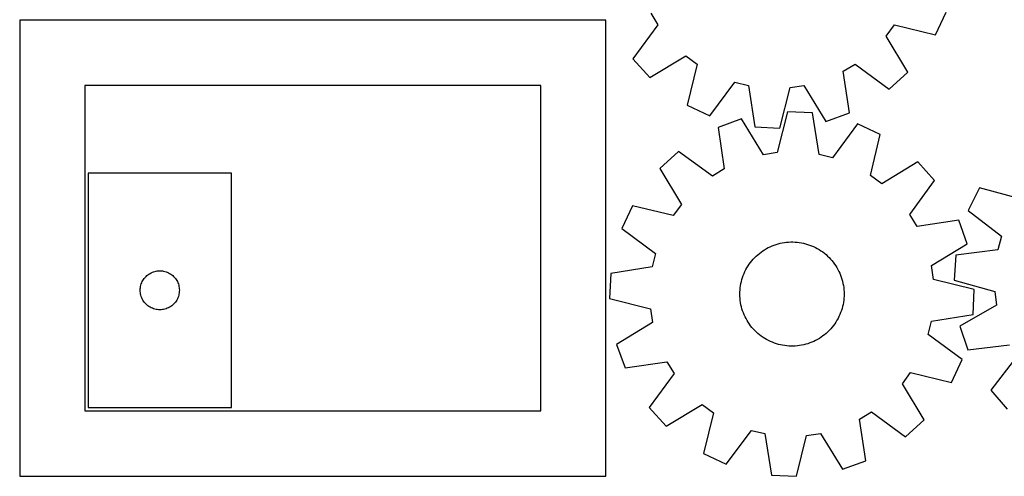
# Model space of a CAD drawing. Header units: millimetres. Extents: x 7 to 1243, y 7 to 1319.
# Tile 2 of 21: x 278 to 731, y 7 to 217. Entities that reach past the tile are written whole.
import ezdxf

# ---------------------------------------------------------------- set-up
doc = ezdxf.new("R2010")
doc.units = ezdxf.units.MM
doc.layers.add('CUT', color=7, linetype='CONTINUOUS', true_color=0x000000)

msp = doc.modelspace()

# ---------------------------------------------------------------- linework, layer by layer
at = {"layer": 'CUT'}
for p, q in [((568.642212, 219.966441), (571.950646, 214.453098)), ((699.720575, 209.875707), (704.647591, 220.306909)), ((548.037628, 216.610626), (278.037628, 216.610626)), ((278.037628, 216.610626), (278.037628, 6.610626)), ((548.037628, 6.610626), (548.037628, 216.610626)), ((571.950646, 214.453098), (560.469954, 198.84425)), ((677.078827, 209.342777), (680.906409, 214.509236)), ((680.906409, 214.509236), (699.720575, 209.875707)), ((686.991463, 192.693992), (677.078827, 209.342777)), ((568.22164, 190.300433), (584.870426, 200.213069)), ((584.870426, 200.213069), (590.036885, 196.385487)), ((560.469954, 198.84425), (568.22164, 190.300433)), ((590.036885, 196.385487), (585.403355, 177.571321)), ((657.325455, 193.114564), (662.838798, 196.422997)), ((662.838798, 196.422997), (678.447646, 184.942305)), ((660.112323, 173.93969), (657.325455, 193.114564)), ((678.447646, 184.942305), (686.991463, 192.693992)), ((518.037628, 186.610626), (308.037628, 186.610626)), ((308.037628, 186.610626), (308.037628, 36.610626)), ((518.037628, 36.610626), (518.037628, 186.610626)), ((595.834558, 172.644305), (607.422628, 188.173602)), ((607.422628, 188.173602), (613.660566, 186.614495)), ((613.660566, 186.614495), (616.579613, 167.459297)), ((632.865451, 185.680938), (639.225199, 186.627667)), ((639.225199, 186.627667), (649.252423, 170.047643)), ((628.102274, 166.899177), (632.865451, 185.680938)), ((585.403355, 177.571321), (595.834558, 172.644305)), ((631.622455, 174.463169), (626.942585, 155.660477)), ((643.147487, 173.954134), (631.622455, 174.463169)), ((646.15142, 154.812065), (643.147487, 173.954134)), ((649.252423, 170.047643), (660.112323, 173.93969)), ((610.486472, 171.220976), (599.643932, 167.280824)), ((620.587097, 154.685565), (610.486472, 171.220976)), ((663.915323, 168.86114), (652.396208, 153.280626)), ((674.368264, 163.980414), (663.915323, 168.86114)), ((599.643932, 167.280824), (602.515775, 148.118493)), ((616.579613, 167.459297), (628.102274, 166.899177)), ((669.818184, 145.145893), (674.368264, 163.980414)), ((581.357564, 156.197037), (572.848193, 148.407552)), ((597.017152, 144.785652), (581.357564, 156.197037)), ((626.942585, 155.660477), (620.587097, 154.685565)), ((652.396208, 153.280626), (646.15142, 154.812065)), ((691.606239, 151.327594), (675.00156, 141.341251)), ((699.395724, 142.818224), (691.606239, 151.327594)), ((309.574721, 146.235809), (309.574721, 38.235809)), ((375.574721, 146.235809), (309.574721, 146.235809)), ((375.574721, 38.235809), (375.574721, 146.235809)), ((572.848193, 148.407552), (582.834537, 131.802873)), ((602.515775, 148.118493), (597.017152, 144.785652)), ((675.00156, 141.341251), (669.818184, 145.145893)), ((687.984339, 127.158636), (699.395724, 142.818224)), ((720.06031, 139.352519), (714.89087, 129.039306)), ((738.761055, 134.280584), (720.06031, 139.352519)), ((582.834537, 131.802873), (579.029895, 126.619497)), ((560.195373, 131.169577), (555.314647, 120.716636)), ((579.029895, 126.619497), (560.195373, 131.169577)), ((691.31718, 121.660013), (687.984339, 127.158636)), ((714.89087, 129.039306), (730.145122, 117.091494)), ((710.479511, 124.531856), (691.31718, 121.660013)), ((714.419663, 113.689315), (710.479511, 124.531856)), ((555.314647, 120.716636), (570.895161, 109.197521)), ((626.402465, 113.356259), (627.341269, 113.634364)), ((627.341269, 113.634364), (628.290635, 113.873945)), ((628.290635, 113.873945), (629.248983, 114.074603)), ((629.248983, 114.074603), (630.214718, 114.236005)), ((630.214718, 114.236005), (631.186233, 114.357882)), ((631.186233, 114.357882), (632.161911, 114.44003)), ((632.161911, 114.44003), (633.140127, 114.482313)), ((633.140127, 114.482313), (634.119254, 114.484662)), ((634.119254, 114.484662), (635.097662, 114.447071)), ((635.097662, 114.447071), (636.073723, 114.369603)), ((636.073723, 114.369603), (637.045811, 114.252388)), ((637.045811, 114.252388), (638.012309, 114.09562)), ((638.012309, 114.09562), (638.971609, 113.899561)), ((638.971609, 113.899561), (639.922113, 113.664536)), ((639.922113, 113.664536), (640.86224, 113.390937)), ((640.86224, 113.390937), (641.790425, 113.07922)), ((697.884252, 103.588691), (714.419663, 113.689315)), ((730.145122, 117.091494), (728.440666, 110.891694)), ((570.895161, 109.197521), (569.363722, 102.952733)), ((617.927125, 108.588795), (618.678524, 109.216565)), ((618.678524, 109.216565), (619.454904, 109.813164)), ((619.454904, 109.813164), (620.254971, 110.377598)), ((620.254971, 110.377598), (621.077396, 110.90893)), ((621.077396, 110.90893), (621.920808, 111.406274)), ((621.920808, 111.406274), (622.783805, 111.868802)), ((622.783805, 111.868802), (623.664949, 112.295745)), ((623.664949, 112.295745), (624.562774, 112.686392)), ((624.562774, 112.686392), (625.475786, 113.040093)), ((625.475786, 113.040093), (626.402465, 113.356259)), ((641.790425, 113.07922), (642.705123, 112.729902)), ((642.705123, 112.729902), (643.604812, 112.343566)), ((643.604812, 112.343566), (644.487994, 111.920854)), ((644.487994, 111.920854), (645.353199, 111.462471)), ((645.353199, 111.462471), (646.198987, 110.969178)), ((646.198987, 110.969178), (647.02395, 110.441798)), ((647.02395, 110.441798), (647.826716, 109.881207)), ((647.826716, 109.881207), (648.605949, 109.288339)), ((648.605949, 109.288339), (649.36035, 108.664181)), ((728.440666, 110.891694), (709.222484, 108.421086)), ((614.010191, 104.229506), (614.58704, 105.020669)), ((614.58704, 105.020669), (615.19568, 105.787646)), ((615.19568, 105.787646), (615.835097, 106.529158)), ((615.835097, 106.529158), (616.504228, 107.243973)), ((616.504228, 107.243973), (617.201957, 107.930899)), ((617.201957, 107.930899), (617.927125, 108.588795)), ((649.36035, 108.664181), (650.088665, 108.009771)), ((650.088665, 108.009771), (650.789682, 107.326198)), ((650.789682, 107.326198), (651.462233, 106.614602)), ((651.462233, 106.614602), (652.105199, 105.876165)), ((652.105199, 105.876165), (652.717511, 105.112116)), ((652.717511, 105.112116), (653.298148, 104.323729)), ((653.298148, 104.323729), (653.846146, 103.512314)), ((709.222484, 108.421086), (708.393241, 96.914661)), ((337.574589, 99.719035), (338.074721, 100.030038)), ((338.074721, 100.030038), (338.594123, 100.307664)), ((338.594123, 100.307664), (339.13057, 100.550725)), ((339.13057, 100.550725), (339.681766, 100.75818)), ((339.681766, 100.75818), (340.24535, 100.929141)), ((340.24535, 100.929141), (340.818908, 101.062876)), ((340.818908, 101.062876), (341.399986, 101.158813)), ((341.399986, 101.158813), (341.986093, 101.216539)), ((341.986093, 101.216539), (342.574721, 101.235809)), ((342.574721, 101.235809), (343.163349, 101.216539)), ((343.163349, 101.216539), (343.749457, 101.158813)), ((343.749457, 101.158813), (344.330534, 101.062876)), ((344.330534, 101.062876), (344.904093, 100.929141)), ((344.904093, 100.929141), (345.467676, 100.75818)), ((345.467676, 100.75818), (346.018872, 100.550725)), ((346.018872, 100.550725), (346.55532, 100.307664)), ((346.55532, 100.307664), (347.074721, 100.030038)), ((347.074721, 100.030038), (347.574853, 99.719035)), ((550.221653, 99.9488), (549.712618, 88.423768)), ((569.363722, 102.952733), (550.221653, 99.9488)), ((611.266562, 99.050869), (611.634465, 99.958251)), ((611.634465, 99.958251), (612.039073, 100.849872)), ((612.039073, 100.849872), (612.479712, 101.724247)), ((612.479712, 101.724247), (612.955649, 102.579922)), ((612.955649, 102.579922), (613.466092, 103.415471)), ((613.466092, 103.415471), (614.010191, 104.229506)), ((653.846146, 103.512314), (654.36059, 102.679222)), ((654.36059, 102.679222), (654.840626, 101.82584)), ((654.840626, 101.82584), (655.285454, 100.953588)), ((655.285454, 100.953588), (655.694334, 100.063919)), ((655.694334, 100.063919), (656.066586, 99.158312)), ((698.859164, 97.233202), (697.884252, 103.588691)), ((334.05235, 95.128764), (334.259806, 95.67996)), ((334.259806, 95.67996), (334.502867, 96.216407)), ((334.502867, 96.216407), (334.780493, 96.735809)), ((334.780493, 96.735809), (335.091495, 97.235941)), ((335.091495, 97.235941), (335.434541, 97.714662)), ((335.434541, 97.714662), (335.808163, 98.169921)), ((335.808163, 98.169921), (336.21076, 98.59977)), ((336.21076, 98.59977), (336.640609, 99.002367)), ((336.640609, 99.002367), (337.095868, 99.375989)), ((337.095868, 99.375989), (337.574589, 99.719035)), ((347.574853, 99.719035), (348.053574, 99.375989)), ((348.053574, 99.375989), (348.508834, 99.002367)), ((348.508834, 99.002367), (348.938682, 98.59977)), ((348.938682, 98.59977), (349.34128, 98.169921)), ((349.34128, 98.169921), (349.714901, 97.714662)), ((349.714901, 97.714662), (350.057948, 97.235941)), ((350.057948, 97.235941), (350.36895, 96.735809)), ((350.36895, 96.735809), (350.646576, 96.216407)), ((350.646576, 96.216407), (350.889637, 95.67996)), ((350.889637, 95.67996), (351.097092, 95.128764)), ((609.996854, 94.331173), (610.173304, 95.294272)), ((610.173304, 95.294272), (610.388891, 96.249373)), ((610.388891, 96.249373), (610.643256, 97.194885)), ((610.643256, 97.194885), (610.935975, 98.129236)), ((610.935975, 98.129236), (611.266562, 99.050869)), ((656.066586, 99.158312), (656.401589, 98.238275)), ((656.401589, 98.238275), (656.698786, 97.305339)), ((656.698786, 97.305339), (656.957683, 96.361057)), ((656.957683, 96.361057), (657.177849, 95.407002)), ((657.177849, 95.407002), (657.358917, 94.44476)), ((717.661856, 92.553332), (698.859164, 97.233202)), ((708.393241, 96.914661), (727.058561, 91.713871)), ((333.574721, 92.235809), (333.593991, 92.824437)), ((333.593991, 91.647181), (333.574721, 92.235809)), ((333.593991, 92.824437), (333.651718, 93.410545)), ((333.651718, 91.061073), (333.593991, 91.647181)), ((333.651718, 93.410545), (333.747654, 93.991622)), ((333.747654, 90.479996), (333.651718, 91.061073)), ((333.747654, 93.991622), (333.881389, 94.56518)), ((333.881389, 94.56518), (334.05235, 95.128764)), ((351.097092, 95.128764), (351.268054, 94.56518)), ((351.268054, 94.56518), (351.401789, 93.991622)), ((351.401789, 93.991622), (351.497725, 93.410545)), ((351.497725, 91.061073), (351.401789, 90.479996)), ((351.497725, 93.410545), (351.555452, 92.824437)), ((351.555452, 91.647181), (351.497725, 91.061073)), ((351.555452, 92.824437), (351.574721, 92.235809)), ((351.574721, 92.235809), (351.555452, 91.647181)), ((609.687306, 90.430992), (609.704931, 91.409963)), ((609.704931, 91.409963), (609.762473, 92.387401)), ((609.762473, 92.387401), (609.859834, 93.361678)), ((609.859834, 93.361678), (609.996854, 94.331173)), ((657.358917, 94.44476), (657.500585, 93.475933)), ((657.500585, 93.475933), (657.602619, 92.502134)), ((657.602619, 92.502134), (657.664848, 91.524984)), ((657.664848, 91.524984), (657.687168, 90.546109)), ((717.152821, 81.028301), (717.661856, 92.553332)), ((727.058561, 91.713871), (727.856409, 85.333736)), ((333.881389, 89.906438), (333.747654, 90.479996)), ((334.05235, 89.342854), (333.881389, 89.906438)), ((334.259806, 88.791658), (334.05235, 89.342854)), ((334.502867, 88.255211), (334.259806, 88.791658)), ((334.780493, 87.735809), (334.502867, 88.255211)), ((335.091495, 87.235677), (334.780493, 87.735809)), ((335.434541, 86.756956), (335.091495, 87.235677)), ((335.808163, 86.301697), (335.434541, 86.756956)), ((336.21076, 85.871848), (335.808163, 86.301697)), ((349.34128, 86.301697), (348.938682, 85.871848)), ((349.714901, 86.756956), (349.34128, 86.301697)), ((350.057948, 87.235677), (349.714901, 86.756956)), ((350.36895, 87.735809), (350.057948, 87.235677)), ((350.646576, 88.255211), (350.36895, 87.735809)), ((350.889637, 88.791658), (350.646576, 88.255211)), ((351.097092, 89.342854), (350.889637, 88.791658)), ((351.268054, 89.906438), (351.097092, 89.342854)), ((351.401789, 90.479996), (351.268054, 89.906438)), ((549.712618, 88.423768), (568.51531, 83.743898)), ((609.709627, 89.452117), (609.687306, 90.430992)), ((609.771856, 88.474966), (609.709627, 89.452117)), ((609.873889, 87.501167), (609.771856, 88.474966)), ((610.015558, 86.532341), (609.873889, 87.501167)), ((610.196626, 85.570099), (610.015558, 86.532341)), ((657.37762, 86.645928), (657.20117, 85.682828)), ((657.51464, 87.615423), (657.37762, 86.645928)), ((657.612002, 88.5897), (657.51464, 87.615423)), ((657.669543, 89.567137), (657.612002, 88.5897)), ((657.687168, 90.546109), (657.669543, 89.567137)), ((336.640609, 85.469251), (336.21076, 85.871848)), ((337.095868, 85.095629), (336.640609, 85.469251)), ((337.574589, 84.752582), (337.095868, 85.095629)), ((338.074721, 84.44158), (337.574589, 84.752582)), ((338.594123, 84.163954), (338.074721, 84.44158)), ((339.13057, 83.920893), (338.594123, 84.163954)), ((339.681766, 83.713438), (339.13057, 83.920893)), ((340.24535, 83.542476), (339.681766, 83.713438)), ((340.818908, 83.408741), (340.24535, 83.542476)), ((341.399986, 83.312805), (340.818908, 83.408741)), ((341.986093, 83.255079), (341.399986, 83.312805)), ((342.574721, 83.235809), (341.986093, 83.255079)), ((343.163349, 83.255079), (342.574721, 83.235809)), ((343.749457, 83.312805), (343.163349, 83.255079)), ((344.330534, 83.408741), (343.749457, 83.312805)), ((344.904093, 83.542476), (344.330534, 83.408741)), ((345.467676, 83.713438), (344.904093, 83.542476)), ((346.018872, 83.920893), (345.467676, 83.713438)), ((346.55532, 84.163954), (346.018872, 83.920893)), ((347.074721, 84.44158), (346.55532, 84.163954)), ((347.574853, 84.752582), (347.074721, 84.44158)), ((348.053574, 85.095629), (347.574853, 84.752582)), ((348.508834, 85.469251), (348.053574, 85.095629)), ((348.938682, 85.871848), (348.508834, 85.469251)), ((568.51531, 83.743898), (569.490222, 77.38841)), ((610.416791, 84.616043), (610.196626, 85.570099)), ((610.675688, 83.671762), (610.416791, 84.616043)), ((610.972886, 82.738826), (610.675688, 83.671762)), ((611.307889, 81.818789), (610.972886, 82.738826)), ((611.68014, 80.913182), (611.307889, 81.818789)), ((656.107913, 81.926232), (655.74001, 81.018849)), ((656.438499, 82.847865), (656.107913, 81.926232)), ((656.731218, 83.782215), (656.438499, 82.847865)), ((656.985583, 84.727728), (656.731218, 83.782215)), ((657.20117, 85.682828), (656.985583, 84.727728)), ((727.856409, 85.333736), (711.046585, 75.696712)), ((569.490222, 77.38841), (552.954812, 67.287785)), ((612.08902, 80.023512), (611.68014, 80.913182)), ((612.533848, 79.15126), (612.08902, 80.023512)), ((613.013884, 78.297879), (612.533848, 79.15126)), ((613.528329, 77.464787), (613.013884, 78.297879)), ((614.076326, 76.653372), (613.528329, 77.464787)), ((653.908382, 77.561629), (653.364283, 76.747595)), ((654.418825, 78.397179), (653.908382, 77.561629)), ((654.894762, 79.252853), (654.418825, 78.397179)), ((655.335402, 80.127229), (654.894762, 79.252853)), ((655.74001, 81.018849), (655.335402, 80.127229)), ((696.479313, 71.779579), (698.010752, 78.024368)), ((698.010752, 78.024368), (717.152821, 81.028301)), ((614.656964, 75.864984), (614.076326, 76.653372)), ((615.269275, 75.100936), (614.656964, 75.864984)), ((615.912242, 74.362499), (615.269275, 75.100936)), ((616.584793, 73.650902), (615.912242, 74.362499)), ((617.285809, 72.96733), (616.584793, 73.650902)), ((618.014125, 72.31292), (617.285809, 72.96733)), ((650.172517, 73.046201), (649.447349, 72.388305)), ((650.870247, 73.733128), (650.172517, 73.046201)), ((651.539377, 74.447942), (650.870247, 73.733128)), ((652.178794, 75.189455), (651.539377, 74.447942)), ((652.787434, 75.956431), (652.178794, 75.189455)), ((653.364283, 76.747595), (652.787434, 75.956431)), ((711.046585, 75.696712), (714.683783, 64.748823)), ((618.768526, 71.688762), (618.014125, 72.31292)), ((619.547758, 71.095894), (618.768526, 71.688762)), ((620.350524, 70.535303), (619.547758, 71.095894)), ((621.175488, 70.007922), (620.350524, 70.535303)), ((622.021276, 69.51463), (621.175488, 70.007922)), ((622.886481, 69.056246), (622.021276, 69.51463)), ((623.769663, 68.633535), (622.886481, 69.056246)), ((624.669351, 68.247198), (623.769663, 68.633535)), ((625.584049, 67.897881), (624.669351, 68.247198)), ((642.811701, 68.290709), (641.898689, 67.937008)), ((643.709526, 68.681356), (642.811701, 68.290709)), ((644.59067, 69.108299), (643.709526, 68.681356)), ((645.453666, 69.570827), (644.59067, 69.108299)), ((646.297079, 70.068171), (645.453666, 69.570827)), ((647.119503, 70.599502), (646.297079, 70.068171)), ((647.919571, 71.163937), (647.119503, 70.599502)), ((648.69595, 71.760536), (647.919571, 71.163937)), ((649.447349, 72.388305), (648.69595, 71.760536)), ((712.059827, 60.260465), (696.479313, 71.779579)), ((552.954812, 67.287785), (556.894963, 56.445245)), ((626.512234, 67.586163), (625.584049, 67.897881)), ((627.452361, 67.312564), (626.512234, 67.586163)), ((628.402865, 67.07754), (627.452361, 67.312564)), ((629.362165, 66.88148), (628.402865, 67.07754)), ((630.328663, 66.724713), (629.362165, 66.88148)), ((631.300752, 66.607497), (630.328663, 66.724713)), ((632.276812, 66.53003), (631.300752, 66.607497)), ((633.25522, 66.492439), (632.276812, 66.53003)), ((634.234347, 66.494787), (633.25522, 66.492439)), ((635.212563, 66.537071), (634.234347, 66.494787)), ((636.188241, 66.619219), (635.212563, 66.537071)), ((637.159756, 66.741095), (636.188241, 66.619219)), ((638.125491, 66.902497), (637.159756, 66.741095)), ((639.08384, 67.103156), (638.125491, 66.902497)), ((640.033206, 67.342737), (639.08384, 67.103156)), ((640.97201, 67.620842), (640.033206, 67.342737)), ((641.898689, 67.937008), (640.97201, 67.620842)), ((714.683783, 64.748823), (733.918547, 67.086829)), ((556.894963, 56.445245), (576.057294, 59.317088)), ((576.057294, 59.317088), (579.390136, 53.818465)), ((707.179101, 49.807523), (712.059827, 60.260465)), ((737.097234, 61.497676), (725.254911, 46.161385)), ((579.390136, 53.818465), (567.97875, 38.158876)), ((684.539938, 49.174228), (688.34458, 54.357604)), ((688.34458, 54.357604), (707.179101, 49.807523)), ((694.526281, 32.569549), (684.539938, 49.174228)), ((725.254911, 46.161385), (732.804819, 37.43875)), ((308.037628, 36.610626), (518.037628, 36.610626)), ((309.574721, 38.235809), (375.574721, 38.235809)), ((567.97875, 38.158876), (575.768236, 29.649506)), ((575.768236, 29.649506), (592.372915, 39.63585)), ((592.372915, 39.63585), (597.556291, 35.831208)), ((597.556291, 35.831208), (593.00621, 16.996686)), ((664.8587, 32.858607), (670.357323, 36.191449)), ((667.730543, 13.696276), (664.8587, 32.858607)), ((670.357323, 36.191449), (686.016911, 24.780063)), ((686.016911, 24.780063), (694.526281, 32.569549)), ((603.459152, 12.11596), (614.978266, 27.696474)), ((614.978266, 27.696474), (621.223055, 26.165035)), ((621.223055, 26.165035), (624.226988, 7.022966)), ((635.752019, 6.513931), (640.431889, 25.316623)), ((640.431889, 25.316623), (646.787378, 26.291535)), ((646.787378, 26.291535), (656.888002, 9.756125)), ((593.00621, 16.996686), (603.459152, 12.11596)), ((656.888002, 9.756125), (667.730543, 13.696276)), ((278.037628, 6.610626), (548.037628, 6.610626)), ((624.226988, 7.022966), (635.752019, 6.513931))]:
    msp.add_line(p, q, dxfattribs=at)

doc.saveas('drawing.dxf')
